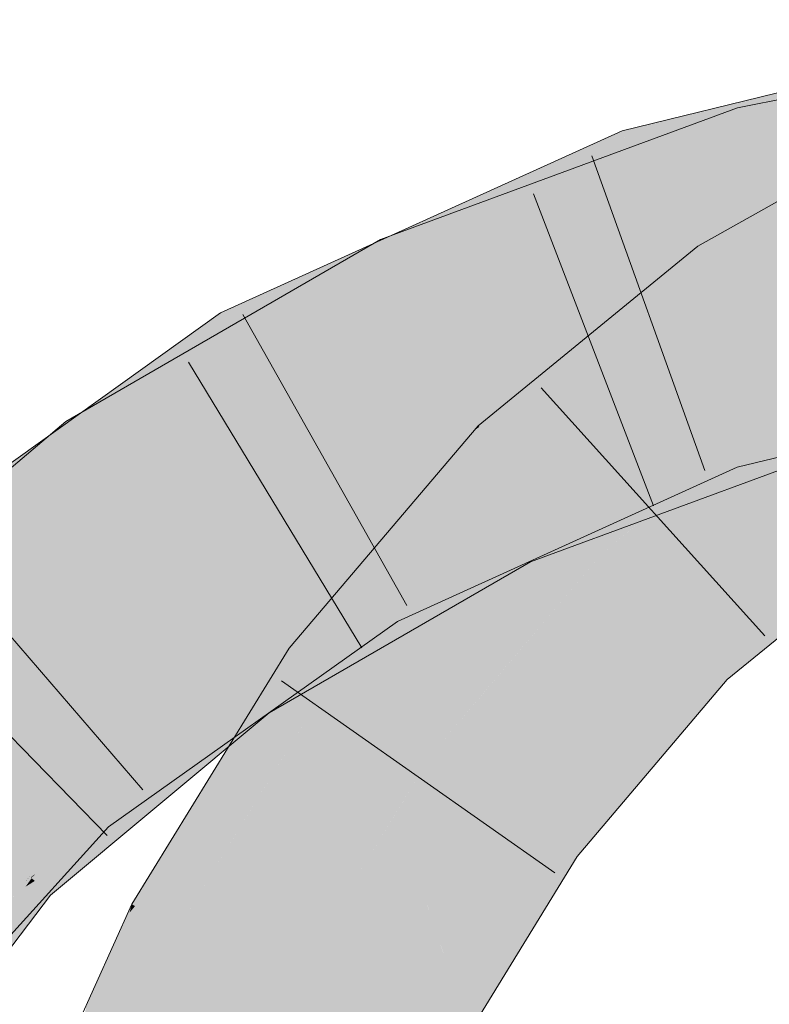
# Model space of a CAD drawing. Extents: x -720 to 300, y 62 to 1107.
# Tile 177 of 250: x 170.381 to 170.909, y 797.227 to 797.92. Entities that reach past the tile are written whole.
import ezdxf

# ---------------------------------------------------------------- set-up
doc = ezdxf.new("R2010")
doc.units = 0
doc.layers.get('0').update_dxf_attribs({"lineweight": 35})
for name, color, linetype, lineweight, true_color in [('E_Leerrohr 25-A06G9FMB8I', 7, 'Continuous', 9, 0xff8000), ('E_Leerrohr 25-Shading', 7, 'Continuous', 9, 0xff8000), ('E_Leerrohr 32-A06G9FMG8I', 7, 'Continuous', 9, 0x00b300), ('E_Leerrohr 32-Shading', 7, 'Continuous', 9, 0x00b300)]:
    doc.layers.add(name, color=color, linetype=linetype, lineweight=lineweight, true_color=true_color)

# ---------------------------------------------------------------- blocks, each defined once
blk = doc.blocks.new('Shading-A06G9FD98I', base_point=(248.63147, 750.37799))
at = {"layer": 'E_Leerrohr 25-Shading', "color": 43, "true_color": 0xd7ab7f}
for points in [[(170.95584, 797.77661), (170.99521, 797.83691), (170.87012, 797.74396), (170.85872, 797.76031)], [(170.87189, 797.74146), (170.95302, 797.77234), (170.87012, 797.74396), (170.95584, 797.77661)], [(170.95209, 797.77087), (170.95302, 797.77234), (170.87248, 797.7406), (170.87189, 797.74146)], [(170.87248, 797.7406), (170.87967, 797.73029), (170.95209, 797.77087)], [(170.87012, 797.74396), (170.85872, 797.76031), (170.77998, 797.69592)], [(170.87248, 797.7406), (170.87189, 797.74146), (170.76355, 797.6825), (170.76765, 797.68585)], [(170.76355, 797.6825), (170.87967, 797.73029), (170.87248, 797.7406)], [(170.76765, 797.68585), (170.87189, 797.74146), (170.77998, 797.69592), (170.87012, 797.74396)], [(170.73152, 797.64398), (170.87967, 797.73029), (170.70421, 797.63397), (170.76355, 797.6825)], [(170.85391, 797.70923), (170.87967, 797.73029), (170.73152, 797.64398)], [(170.84981, 797.70587), (170.85391, 797.70923), (170.7079, 797.63019), (170.73152, 797.64398)], [(170.7079, 797.63019), (170.72987, 797.60785), (170.84981, 797.70587)], [(170.73152, 797.64398), (170.70421, 797.63397), (170.70715, 797.63098)], [(170.7079, 797.63019), (170.73152, 797.64398), (170.70715, 797.63098)], [(170.7079, 797.63019), (170.70715, 797.63098), (170.69017, 797.61749), (170.69304, 797.62085)], [(170.7079, 797.63019), (170.69017, 797.61749), (170.71933, 797.61859), (170.71535, 797.61139)], [(170.69304, 797.62085), (170.70715, 797.63098), (170.70161, 797.63092), (170.7049, 797.6333)], [(170.7049, 797.6333), (170.70421, 797.63397), (170.70161, 797.63092)], [(170.59631, 797.45959), (170.69017, 797.61749), (170.57117, 797.47772)], [(170.59631, 797.45959), (170.6873, 797.56061), (170.69017, 797.61749), (170.71535, 797.61139)], [(170.71535, 797.61139), (170.72987, 797.60785), (170.71933, 797.61859)], [(170.683, 797.5528), (170.72987, 797.60785), (170.6873, 797.56061)], [(170.6873, 797.56061), (170.72987, 797.60785), (170.71535, 797.61139)], [(170.98088, 797.58539), (170.85376, 797.48175), (170.98441, 797.58032)], [(170.85376, 797.48175), (170.87943, 797.45563), (170.98441, 797.58032), (171.00185, 797.55536)], [(170.60977, 797.4668), (170.683, 797.5528), (170.59631, 797.45959), (170.6873, 797.56061)], [(170.57117, 797.47772), (170.52139, 797.39685), (170.59631, 797.45959)], [(170.85376, 797.48175), (170.748, 797.3573), (170.87943, 797.45563), (170.8364, 797.40497)], [(170.59631, 797.45959), (170.60083, 797.4563), (170.60977, 797.4668)], [(170.60083, 797.4563), (170.52139, 797.39685), (170.46266, 797.29639), (170.46036, 797.29761)], [(170.60083, 797.4563), (170.46266, 797.29639), (170.54478, 797.36517)], [(170.52139, 797.39685), (170.60083, 797.4563), (170.59631, 797.45959)], [(170.748, 797.3573), (170.74409, 797.35272), (170.8364, 797.40497), (170.77376, 797.3313)], [(170.46266, 797.29639), (170.49274, 797.28052), (170.54478, 797.36517)], [(170.74409, 797.35272), (170.683, 797.25323), (170.77376, 797.3313), (170.77139, 797.32739)], [(170.683, 797.25323), (170.64902, 797.19794), (170.77139, 797.32739), (170.6814, 797.18079)], [(170.49274, 797.28052), (170.46266, 797.29639), (170.4034, 797.08337), (170.4588, 797.29175)], [(170.4588, 797.29175), (170.46036, 797.29761), (170.45639, 797.28888)], [(170.46266, 797.29639), (170.46036, 797.29761), (170.4588, 797.29175)], [(170.4034, 797.08337), (170.4588, 797.29175), (170.42845, 797.22723), (170.45639, 797.28888)]]:
    blk.add_solid(points, dxfattribs=at)
at = {"layer": 'E_Leerrohr 25-Shading', "color": 31, "true_color": 0xfabd7f}
for points in [[(170.87967, 797.73029), (170.93028, 797.65784), (171.01053, 797.80365), (171.04749, 797.72333)], [(170.72987, 797.60785), (170.79181, 797.5448), (170.87967, 797.73029), (170.93028, 797.65784)], [(170.96028, 797.60168), (170.91014, 797.64136), (170.80478, 797.55536)], [(170.60083, 797.4563), (170.67247, 797.40454), (170.72987, 797.60785), (170.79181, 797.5448)], [(170.98088, 797.58539), (170.96028, 797.60168), (170.79181, 797.5448), (170.80478, 797.55536)], [(170.98088, 797.58539), (170.79181, 797.5448), (170.82837, 797.50757)], [(170.85376, 797.48175), (170.98088, 797.58539), (170.82837, 797.50757)], [(170.82837, 797.50757), (170.79181, 797.5448), (170.71535, 797.4549)], [(170.85376, 797.48175), (170.82837, 797.50757), (170.7114, 797.45026), (170.71535, 797.4549)], [(170.85376, 797.48175), (170.7114, 797.45026), (170.748, 797.3573)], [(170.49274, 797.28052), (170.57088, 797.2392), (170.60083, 797.4563), (170.67247, 797.40454)], [(170.7114, 797.45026), (170.67247, 797.40454), (170.748, 797.3573), (170.74409, 797.35272)], [(170.66229, 797.31482), (170.67247, 797.40454), (170.64639, 797.36206)], [(170.74409, 797.35272), (170.67247, 797.40454), (170.67516, 797.27661), (170.66229, 797.31482)], [(170.6223, 797.21204), (170.64639, 797.36206), (170.57803, 797.23541), (170.58139, 797.25635)], [(170.64902, 797.19794), (170.66229, 797.31482), (170.6223, 797.21204), (170.64639, 797.36206)], [(170.683, 797.25323), (170.74409, 797.35272), (170.67516, 797.27661)], [(170.66229, 797.31482), (170.64902, 797.19794), (170.683, 797.25323)], [(170.4034, 797.08337), (170.4857, 797.05115), (170.49274, 797.28052), (170.57088, 797.2392)], [(170.58139, 797.25635), (170.57088, 797.2392), (170.57803, 797.23541)], [(170.57629, 797.22137), (170.57088, 797.2392), (170.55193, 797.02521), (170.4857, 797.05115)], [(170.57803, 797.23541), (170.57088, 797.2392), (170.57629, 797.22137)], [(170.6223, 797.21204), (170.57803, 797.23541), (170.60977, 797.11121), (170.57629, 797.22137)]]:
    blk.add_solid(points, dxfattribs=at)
at = {"layer": 'E_Leerrohr 32-Shading', "color": 83, "true_color": 0x7fbd7f}
for points in [[(170.88657, 797.8576), (171.1687, 797.90057), (171.16705, 797.9137)], [(170.88657, 797.8576), (170.98302, 797.849), (171.1687, 797.90057), (171.05428, 797.86102)], [(170.81593, 797.81067), (171.09979, 797.88232), (170.81253, 797.82062), (171.10088, 797.88397)], [(170.91635, 797.86859), (170.8054, 797.84143), (170.92131, 797.8526)], [(170.77097, 797.80017), (170.88657, 797.8576), (170.76718, 797.8136)], [(170.77097, 797.80017), (170.82327, 797.81378), (170.88657, 797.8576), (170.82837, 797.81543)], [(170.81725, 797.80676), (170.9697, 797.84412), (170.81593, 797.81067), (171.00079, 797.8573)], [(170.89238, 797.83673), (170.88657, 797.8576), (170.82837, 797.81543)], [(170.98302, 797.849), (170.88657, 797.8576), (170.89238, 797.83673)], [(171.05176, 797.86017), (170.8932, 797.8338), (171.03108, 797.85303), (170.89536, 797.82611)], [(170.81071, 797.82593), (170.92307, 797.84692), (170.8054, 797.84143), (170.92131, 797.8526)], [(170.98302, 797.849), (170.8932, 797.8338), (170.99106, 797.85004)], [(171.03108, 797.85303), (170.89536, 797.82611), (171.00526, 797.84412), (170.89641, 797.82233)], [(170.88322, 797.83948), (170.8571, 797.83038), (170.92307, 797.84692), (170.92368, 797.84503)], [(170.8932, 797.8338), (170.98302, 797.849), (170.89238, 797.83673)], [(170.72775, 797.79358), (170.7778, 797.81317), (170.72424, 797.80463), (170.8054, 797.84143)], [(170.81067, 797.82599), (170.8054, 797.84143), (170.7778, 797.81317)], [(170.81071, 797.82593), (170.81253, 797.82062), (170.88322, 797.83948), (170.8571, 797.83038)], [(170.83054, 797.81073), (170.8932, 797.8338), (170.87241, 797.83008), (170.89238, 797.83673)], [(170.78947, 797.78333), (170.89536, 797.82611), (170.81281, 797.8042), (170.8932, 797.8338)], [(170.82837, 797.81543), (170.81281, 797.8042), (170.87241, 797.83008), (170.83054, 797.81073)], [(170.76172, 797.79669), (170.81253, 797.82062), (170.77528, 797.81061), (170.81071, 797.82593)], [(170.77528, 797.81061), (170.81071, 797.82593), (170.7778, 797.81317), (170.81067, 797.82599)], [(170.89536, 797.82611), (170.78947, 797.78333), (170.89641, 797.82233), (170.79329, 797.7843)], [(170.64584, 797.74268), (170.81281, 797.8042), (170.64098, 797.75311), (170.82837, 797.81543)], [(170.81593, 797.81067), (170.81253, 797.82062), (170.73538, 797.76971), (170.76172, 797.79669)], [(170.61729, 797.74225), (170.77528, 797.81061), (170.65994, 797.76703), (170.7778, 797.81317)], [(170.63544, 797.76495), (170.77097, 797.80017), (170.76718, 797.8136)], [(170.64226, 797.74042), (170.76172, 797.79669), (170.63686, 797.75073), (170.77528, 797.81061)], [(170.75385, 797.79065), (170.82327, 797.81378), (170.75975, 797.79504)], [(170.81725, 797.80676), (170.81593, 797.81067), (170.76765, 797.7843), (170.75856, 797.78149)], [(170.77144, 797.79846), (170.82327, 797.81378), (170.77097, 797.80017)], [(170.72424, 797.80463), (170.6308, 797.76233), (170.72775, 797.79358), (170.6337, 797.75677)], [(170.78105, 797.78119), (170.81281, 797.8042), (170.68039, 797.75537)], [(170.78947, 797.78333), (170.81281, 797.8042), (170.78105, 797.78119)], [(170.63815, 797.75916), (170.77144, 797.79846), (170.63544, 797.76495), (170.77097, 797.80017)], [(170.7359, 797.7702), (170.76172, 797.79669), (170.64587, 797.74213)], [(170.65851, 797.76514), (170.75385, 797.79065), (170.75975, 797.79504)], [(170.65851, 797.76514), (170.63972, 797.7558), (170.75385, 797.79065), (170.64098, 797.75311)], [(170.65295, 797.7453), (170.78105, 797.78119), (170.68039, 797.75537)], [(170.65295, 797.7453), (170.76598, 797.77423), (170.78105, 797.78119), (170.77718, 797.77838)], [(170.75856, 797.78149), (170.74258, 797.77338), (170.76765, 797.7843), (170.74542, 797.77423)], [(170.78947, 797.78333), (170.77718, 797.77838), (170.79329, 797.7843)], [(170.77718, 797.77838), (170.78947, 797.78333), (170.78105, 797.78119)], [(170.64584, 797.74268), (170.75688, 797.77087), (170.65295, 797.7453), (170.76598, 797.77423)], [(170.74258, 797.77338), (170.73538, 797.76971), (170.74542, 797.77423)], [(170.52345, 797.71362), (170.52834, 797.7038), (170.65994, 797.76703), (170.61729, 797.74225)], [(170.54106, 797.68164), (170.73538, 797.76971), (170.64587, 797.74213), (170.7359, 797.7702)], [(170.75688, 797.77087), (170.64584, 797.74268), (170.64594, 797.74249)], [(170.65091, 797.73181), (170.75688, 797.77087), (170.64594, 797.74249)], [(170.59959, 797.73859), (170.63815, 797.75916), (170.53467, 797.70679), (170.63544, 797.76495)], [(170.6308, 797.76233), (170.55118, 797.7262), (170.6337, 797.75677), (170.59612, 797.74207)], [(170.63815, 797.75916), (170.63972, 797.7558), (170.65851, 797.76514)], [(170.64584, 797.74268), (170.64098, 797.75311), (170.43295, 797.6098), (170.42178, 797.62573)], [(170.63972, 797.7558), (170.46779, 797.66821), (170.43222, 797.63184), (170.43086, 797.63416)], [(170.63972, 797.7558), (170.43222, 797.63184), (170.61166, 797.73608)], [(170.46779, 797.66821), (170.63972, 797.7558), (170.63815, 797.75916)], [(170.61166, 797.73608), (170.64098, 797.75311), (170.63972, 797.7558)], [(170.52834, 797.7038), (170.53601, 797.69043), (170.63686, 797.75073), (170.64226, 797.74042)], [(170.43295, 797.6098), (170.43484, 797.60706), (170.64584, 797.74268), (170.65091, 797.73181)], [(170.52345, 797.71362), (170.59612, 797.74207), (170.55118, 797.7262)], [(170.54106, 797.68164), (170.64587, 797.74213), (170.53601, 797.69043)], [(170.46779, 797.66821), (170.59959, 797.73859), (170.53467, 797.70679)], [(170.41084, 797.61578), (170.47711, 797.66541), (170.4024, 797.62732), (170.52284, 797.71338)], [(170.52834, 797.7038), (170.52284, 797.71338), (170.47711, 797.66541)], [(170.52834, 797.7038), (170.52345, 797.71362), (170.52284, 797.71338)], [(170.47711, 797.66541), (170.53601, 797.69043), (170.52834, 797.7038)], [(170.93784, 797.61749), (171.12579, 797.69739), (170.87447, 797.63953), (170.97975, 797.66528)], [(170.47711, 797.66541), (170.43962, 797.62012), (170.53601, 797.69043), (170.44241, 797.61566)], [(170.54106, 797.68164), (170.53601, 797.69043), (170.44437, 797.61255), (170.44241, 797.61572)], [(170.43086, 797.63416), (170.46779, 797.66821), (170.42526, 797.64368)], [(170.43735, 797.62378), (170.47711, 797.66541), (170.43239, 797.6319)], [(170.43962, 797.62012), (170.47711, 797.66541), (170.43735, 797.62378)], [(170.8317, 797.58539), (170.94392, 797.6521), (170.82526, 797.60834)], [(170.8364, 797.57355), (170.95377, 797.61682), (170.8317, 797.58539), (170.94392, 797.6521)], [(170.41386, 797.63708), (170.42178, 797.62573), (170.42526, 797.64368), (170.43086, 797.63416)], [(170.40784, 797.61304), (170.41386, 797.63708), (170.23517, 797.45538), (170.21751, 797.47125)], [(170.42178, 797.62573), (170.41386, 797.63708), (170.40784, 797.61304)], [(170.79295, 797.58826), (170.87447, 797.63953), (170.78899, 797.60077)], [(170.79486, 797.58221), (170.87447, 797.63953), (170.79295, 797.58826)], [(170.79486, 797.58221), (170.8364, 797.58228), (170.87447, 797.63953), (170.88631, 797.60486)], [(170.93784, 797.61749), (170.87447, 797.63953), (170.88631, 797.60486)], [(170.412, 797.61664), (170.41995, 797.60553), (170.43239, 797.6319), (170.43735, 797.62378)], [(170.43086, 797.63416), (170.42178, 797.62573), (170.43222, 797.63184)], [(170.28685, 797.52289), (170.41084, 797.61578), (170.27469, 797.53607), (170.4024, 797.62732)], [(170.43295, 797.6098), (170.42178, 797.62573), (170.39871, 797.5766), (170.40784, 797.61304)], [(170.41995, 797.60553), (170.4234, 797.60052), (170.43735, 797.62378), (170.43962, 797.62012)], [(170.29947, 797.50909), (170.412, 797.61664), (170.28685, 797.52289)], [(170.29947, 797.50909), (170.38892, 797.573), (170.412, 797.61664), (170.41995, 797.60553)], [(170.43962, 797.62012), (170.4234, 797.60052), (170.44241, 797.61566)], [(170.44241, 797.61572), (170.4234, 797.60052), (170.44437, 797.61255), (170.42474, 797.59857)], [(170.39871, 797.5766), (170.40784, 797.61304), (170.24471, 797.44678), (170.23517, 797.45538)], [(170.39871, 797.5766), (170.43484, 797.60706), (170.43295, 797.6098)], [(170.748, 797.57983), (170.81438, 797.57507), (170.82526, 797.60834), (170.8317, 797.58539)], [(170.38892, 797.573), (170.4234, 797.60052), (170.41995, 797.60553)], [(170.4234, 797.60052), (170.38892, 797.573), (170.42474, 797.59857)], [(170.748, 797.58221), (170.78342, 797.58221), (170.78899, 797.60077), (170.79295, 797.58826)], [(170.78342, 797.58221), (170.79486, 797.58221), (170.79295, 797.58826)], [(170.683, 797.55273), (170.73662, 797.5528), (170.748, 797.58221), (170.78342, 797.58221)], [(170.72557, 797.57153), (170.7502, 797.57965), (170.748, 797.57983)], [(170.72557, 797.57153), (170.77139, 797.54956), (170.7502, 797.57965), (170.81438, 797.57507)], [(170.77139, 797.5528), (170.8364, 797.58228), (170.73662, 797.5528), (170.78342, 797.58221)], [(170.8317, 797.58539), (170.81438, 797.57507), (170.83501, 797.57361)], [(170.8364, 797.57355), (170.8317, 797.58539), (170.83501, 797.57361)], [(170.81438, 797.57507), (170.77139, 797.54956), (170.8364, 797.57355)], [(170.72557, 797.57153), (170.683, 797.547), (170.69765, 797.54846)], [(170.7346, 797.55219), (170.72557, 797.57153), (170.69765, 797.54846)], [(170.77139, 797.54956), (170.72557, 797.57153), (170.7346, 797.55219)], [(170.74104, 797.53839), (170.7346, 797.55219), (170.55707, 797.43219), (170.69765, 797.54846)], [(170.68282, 797.55267), (170.62901, 797.52826), (170.63087, 797.52502)], [(170.63087, 797.52502), (170.63548, 797.51697), (170.68282, 797.55267), (170.68277, 797.55261)], [(170.63548, 797.51697), (170.64723, 797.49652), (170.68277, 797.55261)], [(170.64723, 797.49652), (170.73662, 797.5528), (170.68282, 797.55267), (170.683, 797.55273)], [(170.73662, 797.5528), (170.64723, 797.49652), (170.77139, 797.5528)], [(170.7346, 797.55219), (170.74104, 797.53839), (170.77139, 797.54956)], [(170.683, 797.547), (170.67314, 797.54132), (170.69765, 797.54846), (170.55707, 797.43219)], [(170.67314, 797.54132), (170.58838, 797.49237), (170.54059, 797.45575), (170.53691, 797.461)], [(170.67288, 797.54102), (170.67314, 797.54132), (170.55023, 797.44196), (170.5979, 797.49219)], [(170.67288, 797.54102), (170.55023, 797.44196), (170.55159, 797.44)], [(170.55353, 797.43726), (170.55707, 797.43219), (170.58499, 797.46783), (170.67288, 797.54102)], [(170.5979, 797.49219), (170.67314, 797.54132), (170.59923, 797.49359)], [(170.62918, 797.52802), (170.62901, 797.52826), (170.4196, 797.37842), (170.4191, 797.37897)], [(170.62918, 797.52802), (170.4196, 797.37842), (170.4446, 797.39404)], [(170.63087, 797.52502), (170.62918, 797.52802), (170.52695, 797.44537), (170.4446, 797.39404)], [(170.55333, 797.44177), (170.63548, 797.51697), (170.57857, 797.47662), (170.63087, 797.52502)], [(170.57857, 797.47662), (170.63087, 797.52502), (170.59706, 797.49908)], [(170.58321, 797.46912), (170.64723, 797.49652), (170.63548, 797.51697)], [(170.44388, 797.35199), (170.57857, 797.47662), (170.56967, 797.47809), (170.59706, 797.49908)], [(170.58321, 797.46912), (170.55566, 797.4397), (170.64723, 797.49652), (170.55937, 797.43408)], [(170.5573, 797.47345), (170.58838, 797.49237), (170.5361, 797.46216)], [(170.57231, 797.4762), (170.54105, 797.45508), (170.59923, 797.49359), (170.5979, 797.49219)], [(170.5979, 797.49219), (170.54105, 797.45508), (170.55023, 797.44196)], [(170.56967, 797.47809), (170.42789, 797.36945), (170.43051, 797.36658)], [(170.44388, 797.35199), (170.56967, 797.47809), (170.43051, 797.36658)], [(170.53935, 797.42896), (170.57857, 797.47662), (170.49512, 797.38843), (170.44388, 797.35199)], [(170.54059, 797.45575), (170.54105, 797.45508), (170.57231, 797.4762)], [(170.55333, 797.44177), (170.57857, 797.47662), (170.55179, 797.44409)], [(170.53691, 797.461), (170.5573, 797.47345), (170.5361, 797.46216)], [(170.58321, 797.46912), (170.55341, 797.44183), (170.55516, 797.43915)], [(170.53691, 797.461), (170.5361, 797.46216), (170.3954, 797.3432), (170.37605, 797.32843)], [(170.55159, 797.44), (170.55353, 797.43726), (170.58499, 797.46783)], [(170.54105, 797.45508), (170.54059, 797.45575), (170.38921, 797.31659), (170.3857, 797.31976)], [(170.54105, 797.45508), (170.38921, 797.31659), (170.39297, 797.31921)], [(170.54105, 797.45508), (170.38966, 797.31622), (170.42845, 797.32495), (170.39206, 797.31403)], [(170.54163, 797.43018), (170.55023, 797.44196), (170.42845, 797.32495), (170.54105, 797.45508)], [(170.52257, 797.43994), (170.54059, 797.45575), (170.50764, 797.43665), (170.53691, 797.461)], [(170.4446, 797.39404), (170.42102, 797.37689), (170.52695, 797.44537), (170.42789, 797.36945)], [(170.55341, 797.44183), (170.53935, 797.42896), (170.53262, 797.4151), (170.52139, 797.4071)], [(170.55341, 797.44183), (170.53262, 797.4151), (170.55516, 797.43915)], [(170.53935, 797.42896), (170.55333, 797.44177), (170.55179, 797.44409)], [(170.55159, 797.44), (170.55023, 797.44196), (170.54163, 797.43018)], [(170.3954, 797.3432), (170.37685, 797.32776), (170.52257, 797.43994), (170.3857, 797.31976)], [(170.50764, 797.43665), (170.3954, 797.3432), (170.44862, 797.38367)], [(170.52257, 797.43994), (170.50764, 797.43665), (170.44862, 797.38367)], [(170.54163, 797.43018), (170.52139, 797.4024), (170.55353, 797.43726), (170.52847, 797.40833)], [(170.52847, 797.40833), (170.55707, 797.43219), (170.55353, 797.43726)], [(170.55566, 797.4397), (170.53262, 797.4151), (170.55937, 797.43408)], [(170.54163, 797.43018), (170.55353, 797.43726), (170.55159, 797.44)], [(170.54163, 797.43018), (170.42845, 797.32495), (170.47191, 797.36121)], [(170.52139, 797.4024), (170.54163, 797.43018), (170.47191, 797.36121)], [(170.52139, 797.4071), (170.53935, 797.42896), (170.49512, 797.38843)], [(170.4196, 797.37842), (170.42102, 797.37689), (170.4446, 797.39404)], [(170.4196, 797.37842), (170.4191, 797.37897), (170.39055, 797.34741)], [(170.39203, 797.34625), (170.42102, 797.37689), (170.39055, 797.34741), (170.4196, 797.37842)], [(170.42789, 797.36945), (170.42102, 797.37689), (170.40108, 797.33954), (170.39275, 797.34705)], [(170.42789, 797.36945), (170.37355, 797.30884), (170.43051, 797.36658), (170.38933, 797.31854)], [(170.43051, 797.36658), (170.40453, 797.33624), (170.44388, 797.35199), (170.41006, 797.33124)], [(170.41391, 797.32788), (170.42845, 797.33496), (170.41006, 797.33124), (170.44388, 797.35199)], [(170.33319, 797.28406), (170.39203, 797.34625), (170.39055, 797.34741)], [(170.39275, 797.34705), (170.33319, 797.28406), (170.40108, 797.33954), (170.37355, 797.30884)], [(170.37605, 797.32843), (170.37685, 797.32776), (170.3954, 797.3432)], [(170.38632, 797.31433), (170.41391, 797.32788), (170.39, 797.31897), (170.41006, 797.33124)], [(170.40453, 797.33624), (170.38933, 797.31854), (170.41006, 797.33124)], [(170.41859, 797.3241), (170.42845, 797.33496), (170.4142, 797.328)], [(170.33391, 797.24872), (170.4142, 797.328), (170.38632, 797.31433)], [(170.33391, 797.24872), (170.36346, 797.26318), (170.4142, 797.328), (170.41859, 797.3241)], [(170.37685, 797.32776), (170.35701, 797.30353), (170.3857, 797.31976), (170.3732, 797.30365)], [(170.39206, 797.31403), (170.40326, 797.30396), (170.42845, 797.32495)], [(170.25613, 797.16321), (170.38933, 797.31854), (170.19287, 797.10748), (170.37355, 797.30884)], [(170.20241, 797.10059), (170.2068, 797.09741), (170.38933, 797.31854), (170.39, 797.31897)], [(170.38921, 797.31659), (170.3857, 797.31976), (170.37833, 797.30371), (170.3732, 797.30365)], [(170.38966, 797.31622), (170.38921, 797.31659), (170.38043, 797.30371), (170.37833, 797.30371)], [(170.38632, 797.31433), (170.39, 797.31897), (170.38611, 797.31421)], [(170.38921, 797.31659), (170.38966, 797.31622), (170.39297, 797.31921)], [(170.3306, 797.24707), (170.33391, 797.24872), (170.38611, 797.31421), (170.38632, 797.31433)], [(170.38966, 797.31622), (170.38043, 797.30371), (170.38988, 797.31598), (170.38113, 797.30371)], [(170.38557, 797.30994), (170.38113, 797.30371), (170.39206, 797.31403), (170.40326, 797.30396)], [(170.38988, 797.31598), (170.38557, 797.30994), (170.39206, 797.31403)], [(170.40326, 797.30396), (170.38113, 797.30371), (170.36346, 797.25189), (170.33177, 797.23193)]]:
    blk.add_solid(points, dxfattribs=at)
at = {"layer": 'E_Leerrohr 32-Shading', "color": 83, "true_color": 0x7fd57f}
for points in [[(171.10526, 797.80151), (171.09468, 797.87469), (170.82579, 797.7818), (170.81725, 797.80676)], [(170.89641, 797.82233), (171.17883, 797.82025), (171.00526, 797.84412)], [(170.90382, 797.79578), (170.89641, 797.82233), (170.79329, 797.7843)], [(171.1068, 797.8075), (170.89641, 797.82233), (170.90382, 797.79578)], [(171.17883, 797.82025), (170.89641, 797.82233), (171.17992, 797.81171), (171.1068, 797.8075)], [(170.82579, 797.7818), (170.81725, 797.80676), (170.73801, 797.77087)], [(171.10733, 797.78711), (171.10526, 797.80151), (170.84586, 797.72314), (170.82579, 797.7818)], [(170.90579, 797.7887), (171.16252, 797.80353), (170.90382, 797.79578), (171.1068, 797.8075)], [(170.90645, 797.78638), (171.18111, 797.80225), (170.90579, 797.7887), (171.16252, 797.80353)], [(170.778, 797.77545), (170.90579, 797.7887), (170.79329, 797.7843), (170.90382, 797.79578)], [(170.95425, 797.74683), (171.14252, 797.79999), (170.91962, 797.73914), (170.90645, 797.78638)], [(170.77866, 797.77313), (170.90645, 797.78638), (170.778, 797.77545), (170.90579, 797.7887)], [(170.84586, 797.72314), (170.82579, 797.7818), (170.73538, 797.76971), (170.73801, 797.77087)], [(170.778, 797.77545), (170.79329, 797.7843), (170.77718, 797.77838)], [(170.92017, 797.73718), (170.90645, 797.78638), (170.80113, 797.6933), (170.77866, 797.77313)], [(170.75688, 797.77087), (170.77866, 797.77313), (170.76598, 797.77423), (170.778, 797.77545)], [(170.778, 797.77545), (170.77718, 797.77838), (170.76598, 797.77423)], [(170.73538, 797.76971), (170.54106, 797.68164), (170.76213, 797.68518), (170.58504, 797.60492)], [(170.65091, 797.73181), (170.77866, 797.77313), (170.75688, 797.77087)], [(170.65091, 797.73181), (170.74437, 797.70782), (170.77866, 797.77313), (170.78964, 797.73413)], [(170.84586, 797.72314), (170.73538, 797.76971), (170.76213, 797.68518)], [(170.84586, 797.72314), (170.84789, 797.71722), (170.95349, 797.74951)], [(170.84789, 797.71722), (170.84912, 797.71356), (170.95349, 797.74951), (170.95706, 797.73798)], [(170.85719, 797.69), (170.86192, 797.67621), (171.03769, 797.74536)], [(170.78964, 797.73413), (170.74437, 797.70782), (170.79832, 797.70331), (170.78555, 797.69733)], [(170.92017, 797.73718), (170.80113, 797.6933), (170.92268, 797.72815)], [(170.85719, 797.69), (170.96207, 797.72217), (170.84912, 797.71356), (170.95714, 797.73804)], [(170.65091, 797.73181), (170.43484, 797.60706), (170.67957, 797.67029), (170.48547, 797.53461)], [(170.74437, 797.70782), (170.65091, 797.73181), (170.67957, 797.67029)], [(170.92268, 797.72815), (170.80113, 797.6933), (170.92789, 797.70953), (170.84769, 797.67987)], [(170.84789, 797.71722), (170.84586, 797.72314), (170.79994, 797.69757), (170.76213, 797.68518)], [(170.85719, 797.69), (170.84912, 797.71356), (170.76602, 797.68359), (170.79994, 797.69757)], [(170.84912, 797.71356), (170.84789, 797.71722), (170.79994, 797.69757)], [(170.89674, 797.68896), (170.87447, 797.63953), (170.96469, 797.71381), (170.97162, 797.69159)], [(170.96391, 797.71631), (170.90582, 797.69348), (170.96469, 797.71381), (170.89674, 797.68896)], [(170.67957, 797.67029), (170.68825, 797.65167), (170.74437, 797.70782), (170.78555, 797.69733)], [(170.92789, 797.70953), (170.84769, 797.67987), (170.9303, 797.70087), (170.87045, 797.67328)], [(170.68825, 797.65167), (170.80113, 797.6933), (170.78555, 797.69733)], [(170.79994, 797.69757), (170.76213, 797.68518), (170.76602, 797.68359)], [(170.78555, 797.69733), (170.80113, 797.6933), (170.79832, 797.70331)], [(170.9303, 797.70087), (170.90785, 797.69049), (170.94392, 797.6521), (170.87526, 797.67188)], [(170.84769, 797.67987), (170.80113, 797.6933), (170.70049, 797.62543), (170.68825, 797.65167)], [(170.90582, 797.69348), (170.86192, 797.67621), (170.89674, 797.68896)], [(170.90785, 797.69049), (170.87045, 797.67328), (170.87526, 797.67188)], [(170.97162, 797.69159), (170.87447, 797.63953), (170.97975, 797.66528)], [(170.6886, 797.65186), (170.68861, 797.65186), (170.76213, 797.68518), (170.76602, 797.68359)], [(170.68861, 797.65186), (170.70209, 797.62616), (170.76602, 797.68359), (170.80409, 797.66815)], [(170.85719, 797.69), (170.76602, 797.68359), (170.80409, 797.66815)], [(170.85719, 797.69), (170.80409, 797.66815), (170.86192, 797.67621), (170.8273, 797.65869)], [(170.89674, 797.68896), (170.86192, 797.67621), (170.86327, 797.67224)], [(170.87447, 797.63953), (170.89674, 797.68896), (170.86327, 797.67224)], [(170.58255, 797.60931), (170.54106, 797.68164), (170.42935, 797.49396), (170.38892, 797.573)], [(170.87045, 797.67328), (170.84769, 797.67987), (170.71214, 797.6004), (170.70049, 797.62543)], [(170.67957, 797.67029), (170.55516, 797.58331), (170.68823, 797.65167)], [(170.87045, 797.67328), (170.73604, 797.61139), (170.72012, 797.58325), (170.71486, 797.59454)], [(170.87045, 797.67328), (170.72012, 797.58325), (170.87526, 797.67188)], [(170.74103, 797.59515), (170.87526, 797.67188), (170.74152, 797.59552)], [(170.74103, 797.59515), (170.74171, 797.59363), (170.87526, 797.67188), (170.76445, 797.5976)], [(170.82526, 797.60834), (170.94392, 797.6521), (170.76445, 797.5976), (170.87526, 797.67188)], [(170.86192, 797.67621), (170.8273, 797.65869), (170.86327, 797.67224), (170.83582, 797.65527)], [(170.83582, 797.65527), (170.87447, 797.63953), (170.86327, 797.67224)], [(170.7148, 797.60187), (170.8273, 797.65869), (170.70207, 797.62616), (170.80409, 797.66815)], [(170.8273, 797.65869), (170.74278, 797.61603), (170.83582, 797.65527), (170.72791, 797.60455)], [(170.55516, 797.58331), (170.48547, 797.53461), (170.68823, 797.65167), (170.68825, 797.65167)], [(170.68825, 797.65167), (170.48547, 797.53461), (170.70049, 797.62543), (170.49089, 797.52686)], [(170.59755, 797.58313), (170.70209, 797.62616), (170.58504, 797.60492), (170.6886, 797.65186)], [(170.72333, 797.58551), (170.83582, 797.65527), (170.71753, 797.59656), (170.72791, 797.60455)], [(170.87447, 797.63953), (170.83582, 797.65527), (170.77898, 797.62)], [(170.74138, 797.59668), (170.78899, 797.60077), (170.77898, 797.62), (170.87447, 797.63953)], [(170.70049, 797.62543), (170.49089, 797.52686), (170.71214, 797.6004), (170.517, 797.4895)], [(170.61554, 797.55176), (170.7148, 797.60187), (170.59755, 797.58313), (170.70207, 797.62616)], [(170.74278, 797.61603), (170.61554, 797.55176), (170.72791, 797.60455)], [(170.58255, 797.60931), (170.42935, 797.49396), (170.48021, 797.53021)], [(170.58504, 797.60492), (170.58255, 797.60931), (170.48021, 797.53021)], [(170.73604, 797.61139), (170.71214, 797.6004), (170.71486, 797.59454)], [(170.748, 797.57983), (170.82526, 797.60834), (170.74564, 797.58502), (170.76445, 797.5976)], [(170.48547, 797.53461), (170.43484, 797.60706), (170.4422, 797.50079), (170.39871, 797.5766)], [(170.58781, 797.6001), (170.58504, 797.60492), (170.49023, 797.53735)], [(170.65317, 797.54889), (170.71214, 797.6004), (170.53606, 797.46222), (170.517, 797.4895)], [(170.72791, 797.60455), (170.61554, 797.55176), (170.62901, 797.52826)], [(170.71486, 797.59454), (170.71214, 797.6004), (170.65317, 797.54889)], [(170.78899, 797.60077), (170.74138, 797.59668), (170.74289, 797.59338)], [(170.748, 797.58221), (170.78899, 797.60077), (170.74289, 797.59338)], [(170.4848, 797.52338), (170.59755, 797.58313), (170.49023, 797.53735), (170.58781, 797.6001)], [(170.72012, 797.58325), (170.71486, 797.59454), (170.58838, 797.49237), (170.65317, 797.54889)], [(170.63658, 797.53168), (170.72333, 797.58551), (170.62901, 797.52826), (170.71753, 797.59656)], [(170.74074, 797.59631), (170.63658, 797.53168), (170.68282, 797.55267)], [(170.74138, 797.59668), (170.74074, 797.59631), (170.748, 797.58221), (170.68282, 797.55267)], [(170.74152, 797.59552), (170.72012, 797.58325), (170.72107, 797.58124)], [(170.72557, 797.57153), (170.74564, 797.58502), (170.72107, 797.58124), (170.74103, 797.59515)], [(170.74171, 797.59363), (170.74564, 797.58502), (170.76445, 797.5976)], [(170.61554, 797.55176), (170.59755, 797.58313), (170.50217, 797.50647), (170.48927, 797.52576)], [(170.72107, 797.58124), (170.72012, 797.58325), (170.6938, 797.55847), (170.66846, 797.54761)], [(170.72107, 797.58124), (170.68217, 797.54883), (170.72557, 797.57153), (170.683, 797.547)], [(170.74564, 797.58502), (170.72557, 797.57153), (170.748, 797.57983)], [(170.43327, 797.51636), (170.39871, 797.5766), (170.31038, 797.38763), (170.24471, 797.44678)], [(170.42212, 797.50812), (170.38892, 797.573), (170.35771, 797.44574), (170.29947, 797.50909)], [(170.66846, 797.54761), (170.58838, 797.49237), (170.6938, 797.55847), (170.67314, 797.54132)], [(170.61554, 797.55176), (170.50217, 797.50647), (170.55963, 797.51636)], [(170.58838, 797.49237), (170.65317, 797.54889), (170.5361, 797.46216), (170.53606, 797.46222)], [(170.55963, 797.51636), (170.62901, 797.52826), (170.61554, 797.55176)], [(170.68217, 797.54883), (170.67314, 797.54132), (170.683, 797.547)], [(170.48547, 797.53461), (170.4422, 797.50079), (170.48038, 797.53033)], [(170.48547, 797.53461), (170.44318, 797.49908), (170.49089, 797.52686)], [(170.4848, 797.52338), (170.49023, 797.53735), (170.48021, 797.53021)], [(170.48021, 797.53021), (170.42935, 797.49396), (170.4848, 797.52338)], [(170.48927, 797.52576), (170.42935, 797.49396), (170.50217, 797.50647)], [(170.4422, 797.50079), (170.44318, 797.49908), (170.48038, 797.53033)], [(170.49089, 797.52686), (170.44318, 797.49908), (170.517, 797.4895), (170.49884, 797.47699)], [(170.53618, 797.46222), (170.62901, 797.52826), (170.51686, 797.48932), (170.55963, 797.51636)], [(170.4422, 797.50079), (170.43327, 797.51636), (170.35141, 797.4306)], [(170.51501, 797.48816), (170.55963, 797.51636), (170.50217, 797.50647)], [(170.42935, 797.49396), (170.42212, 797.50812), (170.35928, 797.44403), (170.35771, 797.44574)], [(170.39093, 797.40961), (170.51501, 797.48816), (170.42935, 797.49396), (170.50217, 797.50647)], [(170.31038, 797.38763), (170.44318, 797.49908), (170.35141, 797.4306), (170.4422, 797.50079)], [(170.49884, 797.47699), (170.44318, 797.49908), (170.33588, 797.36462), (170.31038, 797.38763)], [(170.39093, 797.40961), (170.42935, 797.49396), (170.35928, 797.44403)], [(170.4191, 797.37897), (170.53618, 797.46222), (170.39093, 797.40961), (170.51686, 797.48932)], [(170.49884, 797.47699), (170.5361, 797.46216), (170.517, 797.4895)], [(170.53603, 797.46222), (170.49884, 797.47699), (170.36096, 797.34204), (170.33588, 797.36462)], [(170.37605, 797.32843), (170.5361, 797.46216), (170.36096, 797.34204), (170.53603, 797.46222)], [(170.35036, 797.37732), (170.39093, 797.40961), (170.32355, 797.40137), (170.3633, 797.4397)], [(170.39093, 797.40961), (170.35385, 797.38007), (170.4191, 797.37897), (170.38037, 797.35626)], [(170.38177, 797.35504), (170.38898, 797.34875), (170.41634, 797.37738), (170.4191, 797.37897)], [(170.39055, 797.34741), (170.4191, 797.37897), (170.38898, 797.34875)], [(170.38037, 797.35626), (170.38177, 797.35504), (170.41634, 797.37738)], [(170.12021, 797.17969), (170.18127, 797.14044), (170.38037, 797.35626), (170.38898, 797.34875)], [(170.18175, 797.14014), (170.38898, 797.34875), (170.18127, 797.14044)], [(170.18175, 797.14014), (170.33319, 797.28406), (170.38898, 797.34875), (170.39055, 797.34741)]]:
    blk.add_solid(points, dxfattribs=at)
blk = doc.blocks.new('Referenz-A06G9FMH8I')
at = {"layer": 'E_Leerrohr 25-A06G9FMB8I', "linetype": 'Continuous', "ltscale": 0.13}
for p, q in [((170.85871, 797.76031), (170.99521, 797.83689)), ((170.70421, 797.63396), (170.85871, 797.76031)), ((170.90578, 797.48634), (170.74834, 797.6608)), ((170.57116, 797.47775), (170.70421, 797.63396)), ((170.87942, 797.45564), (171.00185, 797.55534)), ((170.46036, 797.29762), (170.57116, 797.47775)), ((170.77376, 797.33128), (170.87942, 797.45564)), ((170.75804, 797.31976), (170.56561, 797.45465)), ((170.68139, 797.1808), (170.77376, 797.33128)), ((170.3693, 797.09671), (170.46036, 797.29762))]:
    blk.add_line(p, q, dxfattribs=at)
at = {"layer": 'E_Leerrohr 32-A06G9FMG8I', "linetype": 'Continuous', "ltscale": 0.13}
for p, q in [((170.8054, 797.84143), (171.1247, 797.91958)), ((170.88656, 797.85761), (171.16705, 797.91368)), ((170.63544, 797.76498), (170.88656, 797.85761)), ((170.52284, 797.71337), (170.8054, 797.84143)), ((170.86368, 797.60265), (170.78407, 797.82375)), ((170.82741, 797.57778), (170.74295, 797.79708)), ((170.41386, 797.63709), (170.63544, 797.76498)), ((170.27469, 797.53608), (170.52284, 797.71337)), ((170.65381, 797.5076), (170.53854, 797.71239)), ((170.62213, 797.47787), (170.50029, 797.67882)), ((170.88631, 797.60489), (171.16276, 797.6725)), ((170.21751, 797.47127), (170.41386, 797.63709)), ((170.74104, 797.53838), (170.95376, 797.61681)), ((170.64724, 797.49652), (170.88631, 797.60489)), ((170.46816, 797.37798), (170.31466, 797.55591)), ((170.55707, 797.43217), (170.74104, 797.53838)), ((170.44295, 797.3459), (170.27903, 797.51429)), ((170.44388, 797.35202), (170.64724, 797.49652)), ((170.40326, 797.30395), (170.55707, 797.43217)), ((170.21074, 797.09456), (170.44388, 797.35202)), ((170.18396, 797.01697), (170.40326, 797.30395))]:
    blk.add_line(p, q, dxfattribs=at)

msp = doc.modelspace()

# ---------------------------------------------------------------- block references
at = {"color": 8, "lineweight": 25, "ltscale": 0.25, "true_color": 0x808080}
msp.add_blockref('Referenz-A06G9FMH8I', (0, 0), dxfattribs=at)
msp.add_blockref('Shading-A06G9FD98I', (248.63147, 750.37799))

doc.saveas('drawing.dxf')
